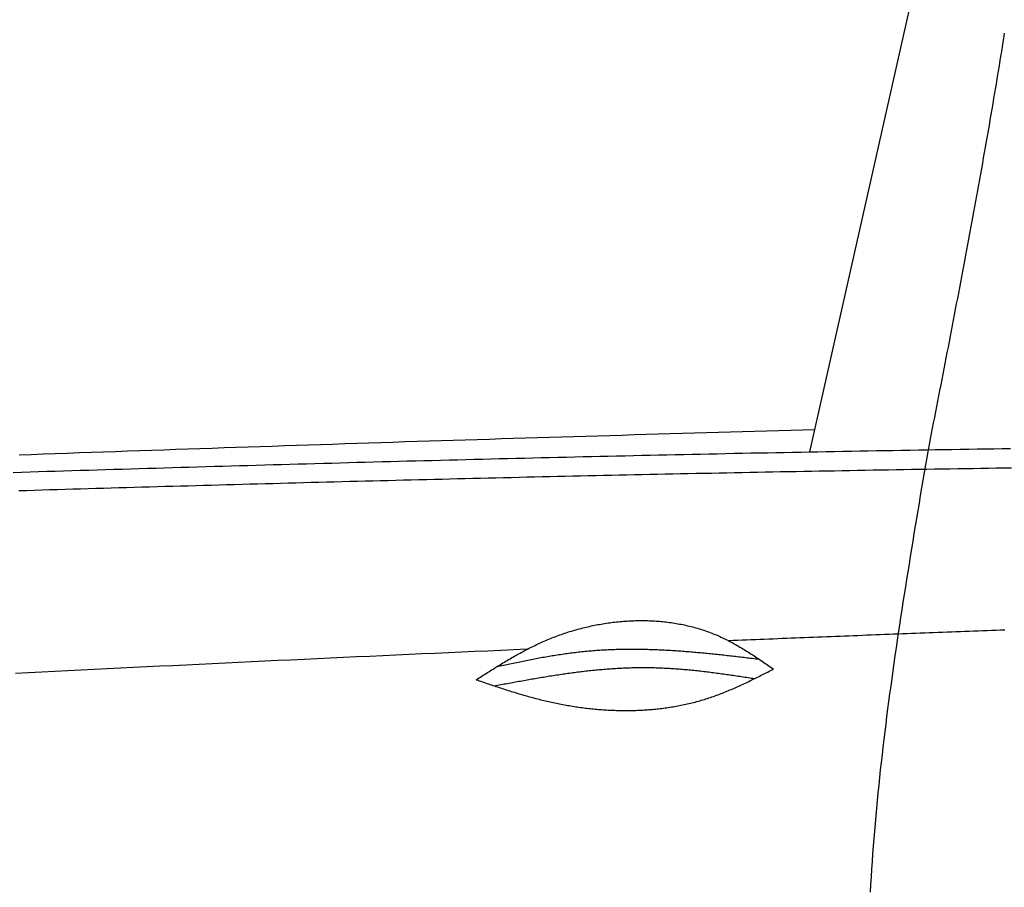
# Model space of a CAD drawing. Extents: x 562 to 7231, y 5767 to 12226.
# Tile 37 of 83: x 3060 to 3701, y 8927 to 9492. Entities that reach past the tile are written whole.
import ezdxf

# ---------------------------------------------------------------- set-up
doc = ezdxf.new("R2010")
doc.units = 0
doc.layers.add('CAR', color=10, linetype='CONTINUOUS')

msp = doc.modelspace()

# ---------------------------------------------------------------- linework, layer by layer
at = {"layer": 'CAR'}
msp.add_line((3574.359, 9210.706), (3693.63, 9741.748), dxfattribs=at)
for points in [[(3651.47, 9212.08, 0), (3652.16, 9215.59, 0), (3652.85, 9219.11, 0), (3653.53, 9222.63, 0), (3654.22, 9226.14, 0), (3654.91, 9229.66, 0), (3655.59, 9233.18, 0), (3656.28, 9236.7, 0), (3656.97, 9240.21, 0), (3657.65, 9243.73, 0), (3658.34, 9247.25, 0), (3659.03, 9250.77, 0), (3659.71, 9254.28, 0), (3660.39, 9257.8, 0), (3661.08, 9261.32, 0), (3661.76, 9264.84, 0), (3662.44, 9268.35, 0), (3663.13, 9271.87, 0), (3663.81, 9275.39, 0), (3664.49, 9278.91, 0), (3665.17, 9282.43, 0), (3665.85, 9285.94, 0), (3666.52, 9289.46, 0), (3667.2, 9292.98, 0), (3667.88, 9296.5, 0), (3668.55, 9300.02, 0), (3669.22, 9303.54, 0), (3669.9, 9307.06, 0), (3670.57, 9310.58, 0), (3671.24, 9314.1, 0), (3671.91, 9317.62, 0), (3672.58, 9321.14, 0), (3673.24, 9324.66, 0), (3673.91, 9328.18, 0), (3674.57, 9331.7, 0), (3675.23, 9335.22, 0), (3675.89, 9338.74, 0), (3676.55, 9342.26, 0), (3677.21, 9345.79, 0), (3677.87, 9349.31, 0), (3678.52, 9352.83, 0), (3679.17, 9356.35, 0), (3679.83, 9359.88, 0), (3680.47, 9363.4, 0), (3681.12, 9366.92, 0), (3681.77, 9370.45, 0), (3682.41, 9373.97, 0), (3683.05, 9377.49, 0), (3683.69, 9381.02, 0), (3684.33, 9384.54, 0), (3684.96, 9388.07, 0), (3685.6, 9391.59, 0), (3686.23, 9395.12, 0), (3686.86, 9398.65, 0), (3687.48, 9402.17, 0), (3688.11, 9405.7, 0), (3688.73, 9409.23, 0), (3689.35, 9412.76, 0), (3689.97, 9416.28, 0), (3690.58, 9419.81, 0), (3691.19, 9423.34, 0), (3691.8, 9426.87, 0), (3692.41, 9430.4, 0), (3693.01, 9433.93, 0), (3693.62, 9437.46, 0), (3694.21, 9440.99, 0), (3694.81, 9444.52, 0), (3695.4, 9448.06, 0), (3695.99, 9451.59, 0), (3696.58, 9455.12, 0), (3697.17, 9458.65, 0), (3697.75, 9462.19, 0), (3698.33, 9465.72, 0), (3698.9, 9469.26, 0), (3699.47, 9472.79, 0), (3700.04, 9476.33, 0), (3700.61, 9479.86, 0), (3701.17, 9483.4, 0)], [(3059.31, 9208.8, 0), (3067.16, 9209.08, 0), (3075.02, 9209.36, 0), (3082.87, 9209.64, 0), (3090.72, 9209.92, 0), (3098.57, 9210.19, 0), (3106.43, 9210.47, 0), (3114.28, 9210.74, 0), (3122.13, 9211.02, 0), (3129.98, 9211.29, 0), (3137.83, 9211.57, 0), (3145.69, 9211.84, 0), (3153.54, 9212.11, 0), (3161.39, 9212.38, 0), (3169.24, 9212.65, 0), (3177.1, 9212.92, 0), (3184.95, 9213.18, 0), (3192.8, 9213.45, 0), (3200.65, 9213.72, 0), (3208.51, 9213.98, 0), (3216.36, 9214.25, 0), (3224.21, 9214.51, 0), (3232.06, 9214.77, 0), (3239.92, 9215.03, 0), (3247.77, 9215.29, 0), (3255.62, 9215.55, 0), (3263.47, 9215.81, 0), (3271.33, 9216.07, 0), (3279.18, 9216.32, 0), (3287.03, 9216.58, 0), (3294.89, 9216.83, 0), (3302.74, 9217.08, 0), (3310.59, 9217.34, 0), (3318.44, 9217.59, 0), (3326.3, 9217.84, 0), (3334.15, 9218.09, 0), (3342, 9218.33, 0), (3349.86, 9218.58, 0), (3357.71, 9218.82, 0), (3365.56, 9219.07, 0), (3373.42, 9219.31, 0), (3381.27, 9219.55, 0), (3389.12, 9219.79, 0), (3396.98, 9220.03, 0), (3404.83, 9220.27, 0), (3412.68, 9220.51, 0), (3420.54, 9220.74, 0), (3428.39, 9220.98, 0), (3436.24, 9221.21, 0), (3444.1, 9221.44, 0), (3451.95, 9221.67, 0), (3459.8, 9221.9, 0), (3467.66, 9222.13, 0), (3475.51, 9222.36, 0), (3483.36, 9222.58, 0), (3491.22, 9222.81, 0), (3499.07, 9223.03, 0), (3506.92, 9223.25, 0), (3514.78, 9223.47, 0), (3522.63, 9223.69, 0), (3530.49, 9223.91, 0), (3538.34, 9224.12, 0), (3546.19, 9224.34, 0), (3554.05, 9224.55, 0), (3561.9, 9224.76, 0), (3569.76, 9224.97, 0), (3577.61, 9225.18, 0)], [(3055.5, 9197.34, 0), (3060.95, 9197.51, 0), (3066.41, 9197.68, 0), (3071.87, 9197.85, 0), (3077.33, 9198.02, 0), (3082.78, 9198.19, 0), (3088.24, 9198.35, 0), (3093.7, 9198.52, 0), (3099.16, 9198.69, 0), (3104.61, 9198.86, 0), (3110.07, 9199.02, 0), (3115.53, 9199.19, 0), (3120.99, 9199.35, 0), (3126.44, 9199.52, 0), (3131.9, 9199.68, 0), (3137.36, 9199.85, 0), (3142.82, 9200.01, 0), (3148.28, 9200.17, 0), (3153.73, 9200.33, 0), (3159.19, 9200.49, 0), (3164.65, 9200.65, 0), (3170.11, 9200.81, 0), (3175.56, 9200.97, 0), (3181.02, 9201.13, 0), (3186.48, 9201.29, 0), (3191.94, 9201.45, 0), (3197.39, 9201.61, 0), (3202.85, 9201.76, 0), (3208.31, 9201.92, 0), (3213.77, 9202.07, 0), (3219.23, 9202.23, 0), (3224.68, 9202.38, 0), (3230.14, 9202.54, 0), (3235.6, 9202.69, 0), (3241.06, 9202.84, 0), (3246.52, 9202.99, 0), (3251.97, 9203.14, 0), (3257.43, 9203.29, 0), (3262.89, 9203.44, 0), (3268.35, 9203.59, 0), (3273.8, 9203.74, 0), (3279.26, 9203.89, 0), (3284.72, 9204.03, 0), (3290.18, 9204.18, 0), (3295.64, 9204.33, 0), (3301.09, 9204.47, 0), (3306.55, 9204.61, 0), (3312.01, 9204.76, 0), (3317.47, 9204.9, 0), (3322.93, 9205.04, 0), (3328.38, 9205.18, 0), (3333.84, 9205.32, 0), (3339.3, 9205.46, 0), (3344.76, 9205.6, 0), (3350.22, 9205.74, 0), (3355.68, 9205.88, 0), (3361.13, 9206.01, 0), (3366.59, 9206.15, 0), (3372.05, 9206.29, 0), (3377.51, 9206.42, 0), (3382.97, 9206.55, 0), (3388.42, 9206.69, 0), (3393.88, 9206.82, 0), (3399.34, 9206.95, 0), (3404.8, 9207.08, 0), (3410.26, 9207.21, 0), (3415.72, 9207.34, 0), (3421.17, 9207.47, 0), (3426.63, 9207.59, 0), (3432.09, 9207.72, 0), (3437.55, 9207.84, 0), (3443.01, 9207.97, 0), (3448.47, 9208.09, 0), (3453.92, 9208.22, 0), (3459.38, 9208.34, 0), (3464.84, 9208.46, 0), (3470.3, 9208.58, 0), (3475.76, 9208.7, 0), (3481.22, 9208.82, 0), (3486.67, 9208.94, 0), (3492.13, 9209.05, 0), (3497.59, 9209.17, 0), (3503.05, 9209.28, 0), (3508.51, 9209.4, 0), (3513.97, 9209.51, 0), (3519.43, 9209.62, 0), (3524.88, 9209.74, 0), (3530.34, 9209.85, 0), (3535.8, 9209.96, 0), (3541.26, 9210.06, 0), (3546.72, 9210.17, 0), (3552.18, 9210.28, 0), (3557.64, 9210.39, 0), (3563.09, 9210.49, 0), (3568.55, 9210.6, 0), (3574.01, 9210.7, 0), (3579.47, 9210.8, 0), (3584.93, 9210.9, 0), (3590.39, 9211, 0), (3595.85, 9211.1, 0), (3601.31, 9211.2, 0), (3606.76, 9211.3, 0), (3612.22, 9211.4, 0), (3617.68, 9211.5, 0), (3623.14, 9211.59, 0), (3628.6, 9211.69, 0), (3634.06, 9211.78, 0), (3639.52, 9211.87, 0), (3644.98, 9211.97, 0), (3650.44, 9212.06, 0), (3655.89, 9212.15, 0), (3661.35, 9212.24, 0), (3666.81, 9212.33, 0), (3672.27, 9212.42, 0), (3677.73, 9212.5, 0), (3683.19, 9212.59, 0), (3688.65, 9212.68, 0), (3694.11, 9212.76, 0), (3699.57, 9212.85, 0), (3705.03, 9212.93, 0)], [(3613.76, 8924.02, 0), (3614.04, 8928.99, 0), (3614.34, 8933.96, 0), (3614.67, 8938.93, 0), (3615.01, 8943.9, 0), (3615.37, 8948.87, 0), (3615.74, 8953.83, 0), (3616.14, 8958.8, 0), (3616.55, 8963.77, 0), (3616.97, 8968.74, 0), (3617.42, 8973.71, 0), (3617.88, 8978.68, 0), (3618.36, 8983.64, 0), (3618.85, 8988.61, 0), (3619.35, 8993.58, 0), (3619.87, 8998.55, 0), (3620.41, 9003.52, 0), (3620.96, 9008.48, 0), (3621.52, 9013.45, 0), (3622.1, 9018.42, 0), (3622.69, 9023.38, 0), (3623.29, 9028.35, 0), (3623.91, 9033.32, 0), (3624.53, 9038.28, 0), (3625.17, 9043.25, 0), (3625.82, 9048.22, 0), (3626.48, 9053.18, 0), (3627.16, 9058.15, 0), (3627.84, 9063.12, 0), (3628.53, 9068.08, 0), (3629.23, 9073.05, 0), (3629.94, 9078.01, 0), (3630.66, 9082.98, 0), (3631.39, 9087.95, 0), (3632.13, 9092.91, 0), (3632.88, 9097.88, 0), (3633.63, 9102.84, 0), (3634.39, 9107.81, 0), (3635.16, 9112.77, 0), (3635.93, 9117.74, 0), (3636.71, 9122.71, 0), (3637.5, 9127.67, 0), (3638.29, 9132.64, 0), (3639.09, 9137.6, 0), (3639.89, 9142.57, 0), (3640.7, 9147.53, 0), (3641.51, 9152.5, 0), (3642.33, 9157.46, 0), (3643.15, 9162.43, 0), (3643.97, 9167.39, 0), (3644.79, 9172.36, 0), (3645.62, 9177.32, 0), (3646.45, 9182.29, 0), (3647.29, 9187.25, 0), (3648.12, 9192.22, 0), (3648.96, 9197.18, 0), (3649.79, 9202.15, 0), (3650.63, 9207.11, 0), (3651.47, 9212.08, 0)], [(3059.14, 9185.48, 0), (3064.15, 9185.63, 0), (3069.16, 9185.78, 0), (3074.17, 9185.93, 0), (3079.18, 9186.08, 0), (3084.19, 9186.23, 0), (3089.2, 9186.37, 0), (3094.21, 9186.52, 0), (3099.23, 9186.67, 0), (3104.24, 9186.81, 0), (3109.25, 9186.96, 0), (3114.26, 9187.1, 0), (3119.27, 9187.25, 0), (3124.28, 9187.39, 0), (3129.29, 9187.54, 0), (3134.3, 9187.68, 0), (3139.31, 9187.83, 0), (3144.32, 9187.97, 0), (3149.34, 9188.11, 0), (3154.35, 9188.25, 0), (3159.36, 9188.39, 0), (3164.37, 9188.53, 0), (3169.38, 9188.67, 0), (3174.39, 9188.81, 0), (3179.4, 9188.95, 0), (3184.41, 9189.09, 0), (3189.42, 9189.23, 0), (3194.44, 9189.37, 0), (3199.45, 9189.51, 0), (3204.46, 9189.64, 0), (3209.47, 9189.78, 0), (3214.48, 9189.92, 0), (3219.49, 9190.05, 0), (3224.5, 9190.19, 0), (3229.51, 9190.32, 0), (3234.53, 9190.46, 0), (3239.54, 9190.59, 0), (3244.55, 9190.72, 0), (3249.56, 9190.86, 0), (3254.57, 9190.99, 0), (3259.58, 9191.12, 0), (3264.59, 9191.25, 0), (3269.6, 9191.38, 0), (3274.62, 9191.51, 0), (3279.63, 9191.64, 0), (3284.64, 9191.77, 0), (3289.65, 9191.9, 0), (3294.66, 9192.02, 0), (3299.67, 9192.15, 0), (3304.69, 9192.28, 0), (3309.7, 9192.4, 0), (3314.71, 9192.53, 0), (3319.72, 9192.65, 0), (3324.73, 9192.78, 0), (3329.74, 9192.9, 0), (3334.75, 9193.02, 0), (3339.77, 9193.15, 0), (3344.78, 9193.27, 0), (3349.79, 9193.39, 0), (3354.8, 9193.51, 0), (3359.81, 9193.63, 0), (3364.82, 9193.75, 0), (3369.84, 9193.87, 0), (3374.85, 9193.98, 0), (3379.86, 9194.1, 0), (3384.87, 9194.22, 0), (3389.88, 9194.34, 0), (3394.89, 9194.45, 0), (3399.91, 9194.57, 0), (3404.92, 9194.68, 0), (3409.93, 9194.79, 0), (3414.94, 9194.91, 0), (3419.95, 9195.02, 0), (3424.97, 9195.13, 0), (3429.98, 9195.24, 0), (3434.99, 9195.35, 0), (3440, 9195.46, 0), (3445.01, 9195.57, 0), (3450.03, 9195.68, 0), (3455.04, 9195.79, 0), (3460.05, 9195.9, 0), (3465.06, 9196, 0), (3470.07, 9196.11, 0), (3475.09, 9196.21, 0), (3480.1, 9196.32, 0), (3485.11, 9196.42, 0), (3490.12, 9196.53, 0), (3495.13, 9196.63, 0), (3500.15, 9196.73, 0), (3505.16, 9196.83, 0), (3510.17, 9196.93, 0), (3515.18, 9197.03, 0), (3520.19, 9197.13, 0), (3525.21, 9197.23, 0), (3530.22, 9197.33, 0), (3535.23, 9197.43, 0), (3540.24, 9197.52, 0), (3545.26, 9197.62, 0), (3550.27, 9197.71, 0), (3555.28, 9197.81, 0), (3560.29, 9197.9, 0), (3565.3, 9198, 0), (3570.32, 9198.09, 0), (3575.33, 9198.18, 0), (3580.34, 9198.27, 0), (3585.35, 9198.36, 0), (3590.37, 9198.45, 0), (3595.38, 9198.54, 0), (3600.39, 9198.63, 0), (3605.4, 9198.72, 0), (3610.42, 9198.81, 0), (3615.43, 9198.89, 0), (3620.44, 9198.98, 0), (3625.45, 9199.07, 0), (3630.47, 9199.15, 0), (3635.48, 9199.24, 0), (3640.49, 9199.32, 0), (3645.5, 9199.4, 0), (3650.52, 9199.48, 0), (3655.53, 9199.57, 0), (3660.54, 9199.65, 0), (3665.55, 9199.73, 0), (3670.57, 9199.81, 0), (3675.58, 9199.89, 0), (3680.59, 9199.96, 0), (3685.6, 9200.04, 0), (3690.62, 9200.12, 0), (3695.63, 9200.2, 0), (3700.64, 9200.27, 0), (3705.65, 9200.35, 0)], [(3357.01, 9062.31, 0), (3357.92, 9062.89, 0), (3358.83, 9063.47, 0), (3359.74, 9064.05, 0), (3360.66, 9064.63, 0), (3361.57, 9065.21, 0), (3362.48, 9065.79, 0), (3363.39, 9066.37, 0), (3364.31, 9066.95, 0), (3365.22, 9067.53, 0), (3366.13, 9068.1, 0), (3367.05, 9068.68, 0), (3367.97, 9069.25, 0), (3368.88, 9069.82, 0), (3369.8, 9070.39, 0), (3370.72, 9070.96, 0), (3371.64, 9071.53, 0), (3372.56, 9072.09, 0), (3373.49, 9072.65, 0), (3374.41, 9073.21, 0), (3375.34, 9073.77, 0), (3376.27, 9074.33, 0), (3377.2, 9074.88, 0), (3378.13, 9075.43, 0), (3379.06, 9075.97, 0), (3380, 9076.52, 0), (3380.93, 9077.06, 0), (3381.87, 9077.59, 0), (3382.81, 9078.13, 0), (3383.76, 9078.66, 0), (3384.7, 9079.18, 0), (3385.65, 9079.7, 0), (3386.6, 9080.22, 0), (3387.56, 9080.73, 0), (3388.52, 9081.24, 0), (3389.48, 9081.75, 0), (3390.44, 9082.25, 0), (3391.4, 9082.74, 0), (3392.37, 9083.24, 0), (3393.34, 9083.72, 0), (3394.32, 9084.2, 0), (3395.29, 9084.68, 0), (3396.28, 9085.15, 0), (3397.26, 9085.61, 0), (3398.25, 9086.07, 0), (3399.24, 9086.53, 0), (3400.24, 9086.98, 0), (3401.23, 9087.42, 0), (3402.24, 9087.85, 0), (3403.24, 9088.28, 0), (3404.25, 9088.71, 0), (3405.27, 9089.12, 0), (3406.29, 9089.53, 0), (3407.31, 9089.94, 0), (3408.34, 9090.33, 0), (3409.37, 9090.72, 0), (3410.41, 9091.11, 0), (3411.45, 9091.48, 0), (3412.49, 9091.85, 0), (3413.54, 9092.22, 0), (3414.59, 9092.57, 0), (3415.64, 9092.92, 0), (3416.7, 9093.26, 0), (3417.76, 9093.6, 0), (3418.82, 9093.92, 0), (3419.89, 9094.24, 0), (3420.96, 9094.56, 0), (3422.03, 9094.86, 0), (3423.11, 9095.16, 0), (3424.19, 9095.45, 0), (3425.27, 9095.74, 0), (3426.35, 9096.02, 0), (3427.44, 9096.28, 0), (3428.53, 9096.55, 0), (3429.62, 9096.8, 0), (3430.72, 9097.05, 0), (3431.81, 9097.29, 0), (3432.91, 9097.52, 0), (3434.01, 9097.74, 0), (3435.11, 9097.96, 0), (3436.21, 9098.17, 0), (3437.32, 9098.37, 0), (3438.43, 9098.57, 0), (3439.54, 9098.75, 0), (3440.65, 9098.93, 0), (3441.76, 9099.1, 0), (3442.87, 9099.27, 0), (3443.98, 9099.42, 0), (3445.1, 9099.57, 0), (3446.21, 9099.71, 0), (3447.33, 9099.84, 0), (3448.44, 9099.96, 0), (3449.56, 9100.08, 0), (3450.68, 9100.18, 0), (3451.8, 9100.28, 0), (3452.92, 9100.37, 0), (3454.04, 9100.45, 0), (3455.16, 9100.53, 0), (3456.28, 9100.6, 0), (3457.4, 9100.65, 0), (3458.52, 9100.7, 0), (3459.64, 9100.74, 0), (3460.76, 9100.78, 0), (3461.88, 9100.8, 0), (3462.99, 9100.82, 0), (3464.11, 9100.83, 0), (3465.23, 9100.82, 0), (3466.35, 9100.81, 0), (3467.46, 9100.8, 0), (3468.58, 9100.77, 0), (3469.69, 9100.73, 0), (3470.81, 9100.69, 0), (3471.92, 9100.64, 0), (3473.03, 9100.58, 0), (3474.14, 9100.51, 0), (3475.24, 9100.43, 0), (3476.35, 9100.34, 0), (3477.46, 9100.24, 0), (3478.56, 9100.14, 0), (3479.66, 9100.02, 0), (3480.76, 9099.9, 0), (3481.86, 9099.77, 0), (3482.95, 9099.63, 0), (3484.05, 9099.47, 0), (3485.14, 9099.31, 0), (3486.22, 9099.15, 0), (3487.31, 9098.97, 0), (3488.39, 9098.78, 0), (3489.47, 9098.58, 0), (3490.55, 9098.38, 0), (3491.63, 9098.16, 0), (3492.7, 9097.94, 0), (3493.77, 9097.7, 0), (3494.84, 9097.46, 0), (3495.9, 9097.21, 0), (3496.96, 9096.95, 0), (3498.02, 9096.67, 0), (3499.07, 9096.39, 0), (3500.12, 9096.1, 0), (3501.16, 9095.8, 0), (3502.21, 9095.49, 0), (3503.24, 9095.17, 0), (3504.28, 9094.84, 0), (3505.31, 9094.5, 0), (3506.34, 9094.16, 0), (3507.36, 9093.8, 0), (3508.38, 9093.43, 0), (3509.39, 9093.05, 0), (3510.4, 9092.66, 0), (3511.4, 9092.26, 0), (3512.4, 9091.85, 0), (3513.4, 9091.44, 0), (3514.39, 9091.01, 0), (3515.37, 9090.57, 0), (3516.35, 9090.12, 0), (3517.33, 9089.67, 0), (3518.3, 9089.2, 0), (3519.27, 9088.73, 0), (3520.24, 9088.24, 0), (3521.2, 9087.75, 0), (3522.15, 9087.26, 0), (3523.11, 9086.75, 0), (3524.06, 9086.24, 0), (3525, 9085.72, 0), (3525.95, 9085.19, 0), (3526.89, 9084.65, 0), (3527.82, 9084.11, 0), (3528.76, 9083.57, 0), (3529.69, 9083.01, 0), (3530.61, 9082.45, 0), (3531.54, 9081.89, 0), (3532.46, 9081.32, 0), (3533.38, 9080.75, 0), (3534.3, 9080.17, 0), (3535.22, 9079.59, 0), (3536.13, 9079, 0), (3537.05, 9078.41, 0), (3537.96, 9077.81, 0), (3538.87, 9077.21, 0), (3539.77, 9076.61, 0), (3540.68, 9076.01, 0), (3541.58, 9075.4, 0), (3542.49, 9074.79, 0), (3543.39, 9074.18, 0), (3544.29, 9073.56, 0), (3545.19, 9072.95, 0), (3546.09, 9072.33, 0), (3546.99, 9071.71, 0), (3547.89, 9071.09, 0), (3548.79, 9070.47, 0), (3549.69, 9069.85, 0), (3550.59, 9069.23, 0)], [(3701.38, 9094.57, 0), (3698.47, 9094.47, 0), (3695.57, 9094.36, 0), (3692.67, 9094.26, 0), (3689.76, 9094.15, 0), (3686.86, 9094.04, 0), (3683.96, 9093.94, 0), (3681.06, 9093.83, 0), (3678.15, 9093.72, 0), (3675.25, 9093.62, 0), (3672.35, 9093.51, 0), (3669.45, 9093.4, 0), (3666.54, 9093.29, 0), (3663.64, 9093.19, 0), (3660.74, 9093.08, 0), (3657.83, 9092.97, 0), (3654.93, 9092.86, 0), (3652.03, 9092.75, 0), (3649.13, 9092.64, 0), (3646.22, 9092.53, 0), (3643.32, 9092.43, 0), (3640.42, 9092.32, 0), (3637.51, 9092.21, 0), (3634.61, 9092.1, 0), (3631.71, 9091.99, 0), (3628.81, 9091.88, 0), (3625.9, 9091.76, 0), (3623, 9091.65, 0), (3620.1, 9091.54, 0), (3617.2, 9091.43, 0), (3614.29, 9091.32, 0), (3611.39, 9091.21, 0), (3608.49, 9091.1, 0), (3605.59, 9090.98, 0), (3602.68, 9090.87, 0), (3599.78, 9090.76, 0), (3596.88, 9090.65, 0), (3593.97, 9090.53, 0), (3591.07, 9090.42, 0), (3588.17, 9090.31, 0), (3585.27, 9090.19, 0), (3582.36, 9090.08, 0), (3579.46, 9089.97, 0), (3576.56, 9089.85, 0), (3573.66, 9089.74, 0), (3570.75, 9089.62, 0), (3567.85, 9089.51, 0), (3564.95, 9089.39, 0), (3562.05, 9089.28, 0), (3559.14, 9089.16, 0), (3556.24, 9089.05, 0), (3553.34, 9088.93, 0), (3550.44, 9088.81, 0), (3547.53, 9088.7, 0), (3544.63, 9088.58, 0), (3541.73, 9088.47, 0), (3538.83, 9088.35, 0), (3535.92, 9088.23, 0), (3533.02, 9088.11, 0), (3530.12, 9088, 0), (3527.22, 9087.88, 0), (3524.31, 9087.76, 0), (3521.41, 9087.64, 0)], [(3390.15, 9082.1, 0), (3381.6, 9081.72, 0), (3373.06, 9081.35, 0), (3364.51, 9080.97, 0), (3355.97, 9080.59, 0), (3347.42, 9080.21, 0), (3338.88, 9079.83, 0), (3330.33, 9079.44, 0), (3321.79, 9079.06, 0), (3313.25, 9078.67, 0), (3304.7, 9078.28, 0), (3296.16, 9077.89, 0), (3287.61, 9077.5, 0), (3279.07, 9077.1, 0), (3270.52, 9076.71, 0), (3261.98, 9076.31, 0), (3253.44, 9075.91, 0), (3244.89, 9075.51, 0), (3236.35, 9075.11, 0), (3227.8, 9074.71, 0), (3219.26, 9074.3, 0), (3210.72, 9073.9, 0), (3202.17, 9073.49, 0), (3193.63, 9073.08, 0), (3185.09, 9072.67, 0), (3176.54, 9072.26, 0), (3168, 9071.85, 0), (3159.46, 9071.43, 0), (3150.91, 9071.02, 0), (3142.37, 9070.6, 0), (3133.83, 9070.18, 0), (3125.28, 9069.76, 0), (3116.74, 9069.34, 0), (3108.2, 9068.91, 0), (3099.66, 9068.49, 0), (3091.11, 9068.06, 0), (3082.57, 9067.63, 0), (3074.03, 9067.21, 0), (3065.49, 9066.78, 0), (3056.94, 9066.34, 0)], [(3370.48, 9070.81, 0), (3371.54, 9071.04, 0), (3372.6, 9071.28, 0), (3373.66, 9071.51, 0), (3374.72, 9071.74, 0), (3375.78, 9071.97, 0), (3376.84, 9072.2, 0), (3377.9, 9072.43, 0), (3378.96, 9072.66, 0), (3380.02, 9072.88, 0), (3381.08, 9073.11, 0), (3382.14, 9073.33, 0), (3383.2, 9073.55, 0), (3384.26, 9073.77, 0), (3385.32, 9073.99, 0), (3386.39, 9074.21, 0), (3387.45, 9074.43, 0), (3388.51, 9074.64, 0), (3389.57, 9074.86, 0), (3390.63, 9075.07, 0), (3391.69, 9075.28, 0), (3392.75, 9075.48, 0), (3393.82, 9075.69, 0), (3394.88, 9075.89, 0), (3395.94, 9076.09, 0), (3397, 9076.29, 0), (3398.07, 9076.49, 0), (3399.13, 9076.68, 0), (3400.19, 9076.88, 0), (3401.25, 9077.07, 0), (3402.32, 9077.25, 0), (3403.38, 9077.44, 0), (3404.44, 9077.62, 0), (3405.51, 9077.8, 0), (3406.57, 9077.98, 0), (3407.63, 9078.15, 0), (3408.7, 9078.32, 0), (3409.76, 9078.49, 0), (3410.83, 9078.65, 0), (3411.89, 9078.82, 0), (3412.96, 9078.97, 0), (3414.02, 9079.13, 0), (3415.09, 9079.28, 0), (3416.15, 9079.43, 0), (3417.22, 9079.57, 0), (3418.29, 9079.72, 0), (3419.35, 9079.85, 0), (3420.42, 9079.99, 0), (3421.48, 9080.12, 0), (3422.55, 9080.25, 0), (3423.62, 9080.37, 0), (3424.69, 9080.49, 0), (3425.75, 9080.61, 0), (3426.82, 9080.72, 0), (3427.89, 9080.82, 0), (3428.96, 9080.93, 0), (3430.03, 9081.03, 0), (3431.1, 9081.12, 0), (3432.17, 9081.21, 0), (3433.23, 9081.3, 0), (3434.3, 9081.38, 0), (3435.37, 9081.46, 0), (3436.44, 9081.53, 0), (3437.52, 9081.6, 0), (3438.59, 9081.67, 0), (3439.66, 9081.73, 0), (3440.73, 9081.79, 0), (3441.8, 9081.85, 0), (3442.87, 9081.9, 0), (3443.94, 9081.95, 0), (3445.02, 9081.99, 0), (3446.09, 9082.03, 0), (3447.16, 9082.07, 0), (3448.23, 9082.1, 0), (3449.31, 9082.13, 0), (3450.38, 9082.16, 0), (3451.45, 9082.18, 0), (3452.53, 9082.2, 0), (3453.6, 9082.21, 0), (3454.68, 9082.23, 0), (3455.75, 9082.23, 0), (3456.82, 9082.24, 0), (3457.9, 9082.24, 0), (3458.97, 9082.24, 0), (3460.05, 9082.24, 0), (3461.12, 9082.23, 0), (3462.2, 9082.22, 0), (3463.28, 9082.21, 0), (3464.35, 9082.19, 0), (3465.43, 9082.17, 0), (3466.5, 9082.15, 0), (3467.58, 9082.13, 0), (3468.66, 9082.1, 0), (3469.74, 9082.07, 0), (3470.81, 9082.04, 0), (3471.89, 9082, 0), (3472.97, 9081.96, 0), (3474.04, 9081.92, 0), (3475.12, 9081.88, 0), (3476.2, 9081.83, 0), (3477.28, 9081.78, 0), (3478.36, 9081.73, 0), (3479.43, 9081.68, 0), (3480.51, 9081.62, 0), (3481.59, 9081.56, 0), (3482.67, 9081.5, 0), (3483.75, 9081.44, 0), (3484.83, 9081.37, 0), (3485.91, 9081.3, 0), (3486.99, 9081.23, 0), (3488.07, 9081.16, 0), (3489.15, 9081.08, 0), (3490.23, 9081.01, 0), (3491.31, 9080.93, 0), (3492.39, 9080.85, 0), (3493.47, 9080.77, 0), (3494.55, 9080.68, 0), (3495.63, 9080.59, 0), (3496.71, 9080.51, 0), (3497.79, 9080.42, 0), (3498.87, 9080.32, 0), (3499.95, 9080.23, 0), (3501.03, 9080.13, 0), (3502.11, 9080.04, 0), (3503.19, 9079.94, 0), (3504.28, 9079.84, 0), (3505.36, 9079.74, 0), (3506.44, 9079.63, 0), (3507.52, 9079.53, 0), (3508.6, 9079.42, 0), (3509.68, 9079.31, 0), (3510.77, 9079.2, 0), (3511.85, 9079.09, 0), (3512.93, 9078.98, 0), (3514.01, 9078.87, 0), (3515.1, 9078.75, 0), (3516.18, 9078.64, 0), (3517.26, 9078.52, 0), (3518.34, 9078.4, 0), (3519.42, 9078.28, 0), (3520.51, 9078.16, 0), (3521.59, 9078.04, 0), (3522.67, 9077.92, 0), (3523.76, 9077.8, 0), (3524.84, 9077.67, 0), (3525.92, 9077.55, 0), (3527, 9077.42, 0), (3528.09, 9077.3, 0), (3529.17, 9077.17, 0), (3530.25, 9077.04, 0), (3531.34, 9076.91, 0), (3532.42, 9076.78, 0), (3533.5, 9076.66, 0), (3534.59, 9076.53, 0), (3535.67, 9076.39, 0), (3536.75, 9076.26, 0), (3537.84, 9076.13, 0), (3538.92, 9076, 0), (3540, 9075.87, 0), (3541.09, 9075.74, 0)], [(3357.01, 9062.31, 0), (3358, 9061.96, 0), (3358.98, 9061.62, 0), (3359.97, 9061.28, 0), (3360.96, 9060.94, 0), (3361.94, 9060.6, 0), (3362.93, 9060.26, 0), (3363.92, 9059.92, 0), (3364.91, 9059.58, 0), (3365.89, 9059.25, 0), (3366.88, 9058.91, 0), (3367.87, 9058.58, 0), (3368.86, 9058.25, 0), (3369.85, 9057.92, 0), (3370.84, 9057.59, 0), (3371.84, 9057.26, 0), (3372.83, 9056.93, 0), (3373.82, 9056.61, 0), (3374.81, 9056.29, 0), (3375.81, 9055.97, 0), (3376.8, 9055.65, 0), (3377.8, 9055.33, 0), (3378.8, 9055.02, 0), (3379.79, 9054.7, 0), (3380.79, 9054.39, 0), (3381.79, 9054.09, 0), (3382.79, 9053.78, 0), (3383.79, 9053.48, 0), (3384.8, 9053.18, 0), (3385.8, 9052.88, 0), (3386.8, 9052.59, 0), (3387.81, 9052.29, 0), (3388.82, 9052.01, 0), (3389.82, 9051.72, 0), (3390.83, 9051.44, 0), (3391.84, 9051.16, 0), (3392.86, 9050.88, 0), (3393.87, 9050.61, 0), (3394.88, 9050.34, 0), (3395.9, 9050.07, 0), (3396.91, 9049.81, 0), (3397.93, 9049.55, 0), (3398.95, 9049.29, 0), (3399.97, 9049.04, 0), (3401, 9048.79, 0), (3402.02, 9048.55, 0), (3403.05, 9048.31, 0), (3404.07, 9048.07, 0), (3405.1, 9047.84, 0), (3406.13, 9047.62, 0), (3407.16, 9047.39, 0), (3408.2, 9047.17, 0), (3409.23, 9046.96, 0), (3410.27, 9046.75, 0), (3411.31, 9046.54, 0), (3412.35, 9046.34, 0), (3413.39, 9046.14, 0), (3414.43, 9045.95, 0), (3415.48, 9045.76, 0), (3416.52, 9045.58, 0), (3417.57, 9045.4, 0), (3418.62, 9045.23, 0), (3419.67, 9045.06, 0), (3420.72, 9044.89, 0), (3421.77, 9044.73, 0), (3422.82, 9044.58, 0), (3423.87, 9044.43, 0), (3424.93, 9044.28, 0), (3425.98, 9044.14, 0), (3427.04, 9044, 0), (3428.09, 9043.87, 0), (3429.15, 9043.75, 0), (3430.21, 9043.62, 0), (3431.27, 9043.51, 0), (3432.33, 9043.4, 0), (3433.39, 9043.29, 0), (3434.45, 9043.19, 0), (3435.51, 9043.09, 0), (3436.57, 9043, 0), (3437.64, 9042.91, 0), (3438.7, 9042.83, 0), (3439.76, 9042.75, 0), (3440.83, 9042.68, 0), (3441.89, 9042.62, 0), (3442.95, 9042.56, 0), (3444.02, 9042.5, 0), (3445.08, 9042.45, 0), (3446.15, 9042.41, 0), (3447.21, 9042.37, 0), (3448.27, 9042.33, 0), (3449.34, 9042.3, 0), (3450.4, 9042.28, 0), (3451.47, 9042.26, 0), (3452.53, 9042.25, 0), (3453.6, 9042.24, 0), (3454.66, 9042.24, 0), (3455.72, 9042.25, 0), (3456.79, 9042.25, 0), (3457.85, 9042.27, 0), (3458.91, 9042.29, 0), (3459.97, 9042.32, 0), (3461.03, 9042.35, 0), (3462.09, 9042.39, 0), (3463.15, 9042.43, 0), (3464.21, 9042.48, 0), (3465.27, 9042.54, 0), (3466.33, 9042.6, 0), (3467.39, 9042.66, 0), (3468.44, 9042.74, 0), (3469.5, 9042.81, 0), (3470.56, 9042.9, 0), (3471.61, 9042.99, 0), (3472.66, 9043.09, 0), (3473.71, 9043.19, 0), (3474.77, 9043.3, 0), (3475.81, 9043.41, 0), (3476.86, 9043.53, 0), (3477.91, 9043.66, 0), (3478.96, 9043.79, 0), (3480, 9043.93, 0), (3481.05, 9044.08, 0), (3482.09, 9044.23, 0), (3483.13, 9044.39, 0), (3484.17, 9044.55, 0), (3485.21, 9044.72, 0), (3486.24, 9044.9, 0), (3487.28, 9045.08, 0), (3488.31, 9045.27, 0), (3489.34, 9045.46, 0), (3490.37, 9045.67, 0), (3491.4, 9045.88, 0), (3492.43, 9046.09, 0), (3493.45, 9046.31, 0), (3494.48, 9046.54, 0), (3495.5, 9046.77, 0), (3496.52, 9047.02, 0), (3497.53, 9047.26, 0), (3498.55, 9047.52, 0), (3499.56, 9047.78, 0), (3500.57, 9048.05, 0), (3501.58, 9048.32, 0), (3502.59, 9048.6, 0), (3503.59, 9048.89, 0), (3504.59, 9049.19, 0), (3505.59, 9049.49, 0), (3506.59, 9049.8, 0), (3507.58, 9050.11, 0), (3508.58, 9050.44, 0), (3509.57, 9050.77, 0), (3510.55, 9051.1, 0), (3511.54, 9051.45, 0), (3512.52, 9051.79, 0), (3513.5, 9052.15, 0), (3514.48, 9052.51, 0), (3515.46, 9052.88, 0), (3516.43, 9053.25, 0), (3517.4, 9053.63, 0), (3518.37, 9054.02, 0), (3519.34, 9054.41, 0), (3520.31, 9054.8, 0), (3521.27, 9055.2, 0), (3522.24, 9055.61, 0), (3523.2, 9056.02, 0), (3524.16, 9056.43, 0), (3525.11, 9056.85, 0), (3526.07, 9057.27, 0), (3527.03, 9057.7, 0), (3527.98, 9058.13, 0), (3528.93, 9058.56, 0), (3529.88, 9059, 0), (3530.83, 9059.44, 0), (3531.78, 9059.89, 0), (3532.73, 9060.33, 0), (3533.67, 9060.79, 0), (3534.62, 9061.24, 0), (3535.56, 9061.7, 0), (3536.51, 9062.15, 0), (3537.45, 9062.62, 0), (3538.39, 9063.08, 0), (3539.33, 9063.54, 0), (3540.27, 9064.01, 0), (3541.21, 9064.48, 0), (3542.15, 9064.95, 0), (3543.09, 9065.42, 0), (3544.03, 9065.9, 0), (3544.97, 9066.37, 0), (3545.9, 9066.85, 0), (3546.84, 9067.32, 0), (3547.78, 9067.8, 0), (3548.71, 9068.28, 0), (3549.65, 9068.75, 0), (3550.59, 9069.23, 0)], [(3368.82, 9058.34, 0), (3369.88, 9058.54, 0), (3370.95, 9058.74, 0), (3372.01, 9058.93, 0), (3373.08, 9059.13, 0), (3374.14, 9059.33, 0), (3375.21, 9059.52, 0), (3376.27, 9059.72, 0), (3377.34, 9059.91, 0), (3378.4, 9060.11, 0), (3379.47, 9060.3, 0), (3380.53, 9060.5, 0), (3381.6, 9060.69, 0), (3382.66, 9060.89, 0), (3383.73, 9061.08, 0), (3384.79, 9061.27, 0), (3385.86, 9061.46, 0), (3386.92, 9061.65, 0), (3387.98, 9061.84, 0), (3389.05, 9062.03, 0), (3390.11, 9062.22, 0), (3391.18, 9062.41, 0), (3392.24, 9062.59, 0), (3393.31, 9062.78, 0), (3394.37, 9062.96, 0), (3395.44, 9063.14, 0), (3396.5, 9063.33, 0), (3397.57, 9063.51, 0), (3398.63, 9063.69, 0), (3399.7, 9063.86, 0), (3400.76, 9064.04, 0), (3401.83, 9064.21, 0), (3402.89, 9064.39, 0), (3403.96, 9064.56, 0), (3405.02, 9064.73, 0), (3406.09, 9064.9, 0), (3407.15, 9065.06, 0), (3408.22, 9065.23, 0), (3409.28, 9065.39, 0), (3410.35, 9065.56, 0), (3411.41, 9065.72, 0), (3412.48, 9065.87, 0), (3413.54, 9066.03, 0), (3414.61, 9066.18, 0), (3415.67, 9066.33, 0), (3416.74, 9066.48, 0), (3417.8, 9066.63, 0), (3418.87, 9066.78, 0), (3419.93, 9066.92, 0), (3421, 9067.06, 0), (3422.06, 9067.2, 0), (3423.13, 9067.34, 0), (3424.19, 9067.47, 0), (3425.26, 9067.6, 0), (3426.32, 9067.73, 0), (3427.39, 9067.86, 0), (3428.46, 9067.98, 0), (3429.52, 9068.1, 0), (3430.59, 9068.22, 0), (3431.65, 9068.33, 0), (3432.72, 9068.45, 0), (3433.78, 9068.56, 0), (3434.85, 9068.66, 0), (3435.91, 9068.77, 0), (3436.98, 9068.87, 0), (3438.04, 9068.96, 0), (3439.11, 9069.06, 0), (3440.17, 9069.15, 0), (3441.24, 9069.24, 0), (3442.31, 9069.32, 0), (3443.37, 9069.41, 0), (3444.44, 9069.48, 0), (3445.5, 9069.56, 0), (3446.57, 9069.63, 0), (3447.63, 9069.7, 0), (3448.7, 9069.76, 0), (3449.77, 9069.82, 0), (3450.83, 9069.88, 0), (3451.9, 9069.93, 0), (3452.96, 9069.98, 0), (3454.03, 9070.03, 0), (3455.09, 9070.07, 0), (3456.16, 9070.11, 0), (3457.23, 9070.14, 0), (3458.29, 9070.18, 0), (3459.36, 9070.2, 0), (3460.42, 9070.22, 0), (3461.49, 9070.24, 0), (3462.56, 9070.26, 0), (3463.62, 9070.27, 0), (3464.69, 9070.27, 0), (3465.75, 9070.27, 0), (3466.82, 9070.27, 0), (3467.89, 9070.26, 0), (3468.95, 9070.25, 0), (3470.02, 9070.24, 0), (3471.09, 9070.22, 0), (3472.15, 9070.19, 0), (3473.22, 9070.17, 0), (3474.28, 9070.13, 0), (3475.35, 9070.1, 0), (3476.42, 9070.06, 0), (3477.48, 9070.01, 0), (3478.55, 9069.97, 0), (3479.62, 9069.92, 0), (3480.68, 9069.86, 0), (3481.75, 9069.8, 0), (3482.82, 9069.74, 0), (3483.88, 9069.68, 0), (3484.95, 9069.61, 0), (3486.02, 9069.54, 0), (3487.08, 9069.46, 0), (3488.15, 9069.39, 0), (3489.22, 9069.3, 0), (3490.28, 9069.22, 0), (3491.35, 9069.13, 0), (3492.42, 9069.04, 0), (3493.48, 9068.95, 0), (3494.55, 9068.85, 0), (3495.62, 9068.75, 0), (3496.68, 9068.65, 0), (3497.75, 9068.54, 0), (3498.82, 9068.44, 0), (3499.89, 9068.33, 0), (3500.95, 9068.21, 0), (3502.02, 9068.1, 0), (3503.09, 9067.98, 0), (3504.15, 9067.86, 0), (3505.22, 9067.73, 0), (3506.29, 9067.61, 0), (3507.35, 9067.48, 0), (3508.42, 9067.35, 0), (3509.49, 9067.22, 0), (3510.56, 9067.09, 0), (3511.62, 9066.95, 0), (3512.69, 9066.81, 0), (3513.76, 9066.67, 0), (3514.82, 9066.53, 0), (3515.89, 9066.39, 0), (3516.96, 9066.24, 0), (3518.03, 9066.09, 0), (3519.09, 9065.94, 0), (3520.16, 9065.79, 0), (3521.23, 9065.64, 0), (3522.29, 9065.49, 0), (3523.36, 9065.33, 0), (3524.43, 9065.18, 0), (3525.5, 9065.02, 0), (3526.56, 9064.86, 0), (3527.63, 9064.7, 0), (3528.7, 9064.54, 0), (3529.77, 9064.37, 0), (3530.83, 9064.21, 0), (3531.9, 9064.04, 0), (3532.97, 9063.88, 0), (3534.03, 9063.71, 0), (3535.1, 9063.54, 0), (3536.17, 9063.38, 0), (3537.24, 9063.21, 0), (3538.3, 9063.04, 0)]]:
    msp.add_polyline3d(points, dxfattribs=at)

doc.saveas('drawing.dxf')
